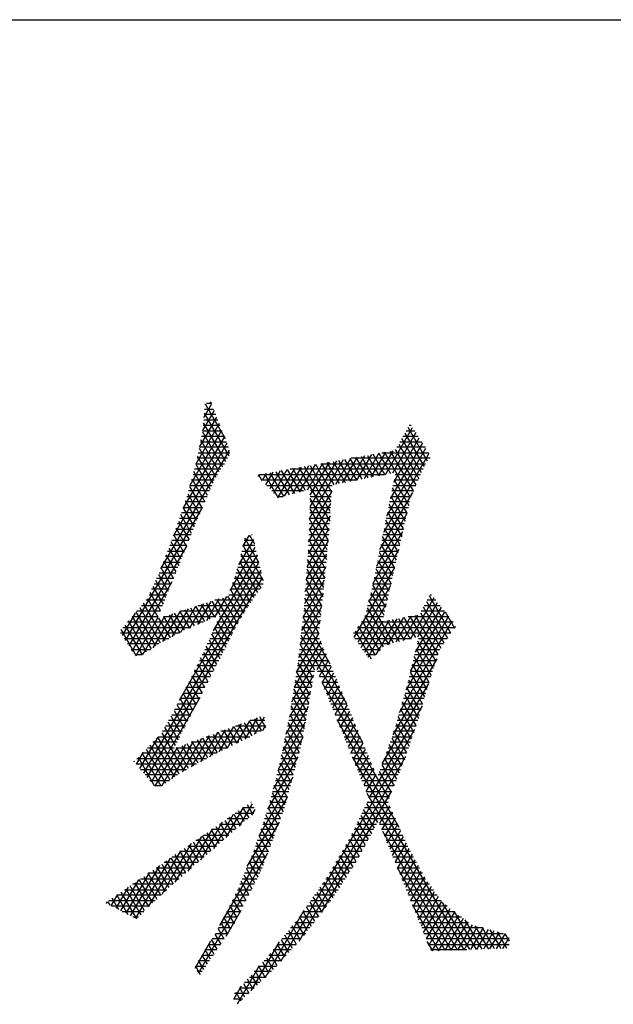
# Model space of a CAD drawing. Header units: millimetres. Extents: x 773 to 1664, y 340 to 970.
# Tile 55 of 60: x 1558.23 to 1566.51, y 956.59 to 970.33. Entities that reach past the tile are written whole.
import ezdxf

# ---------------------------------------------------------------- set-up
doc = ezdxf.new("R2010")
doc.units = ezdxf.units.MM
doc.header["$LTSCALE"] = 46.2
doc.layers.get('0').update_dxf_attribs({"linetype": 'CONTINUOUS'})
doc.layers.add('1', color=7, linetype='CONTINUOUS')

msp = doc.modelspace()

# ---------------------------------------------------------------- linework, layer by layer
at = {"linetype": 'Continuous'}
msp.add_line((772.801, 970.328), (1663.801, 970.328), dxfattribs=at)
at = {"layer": '1', "linetype": 'Continuous'}
for p, q in [((1560.797, 964.776), (1560.905, 964.963)), ((1560.817, 964.962), (1560.812, 964.955)), ((1561.099, 964.477), (1560.818, 964.963)), ((1560.902, 964.97), (1560.834, 964.97)), ((1560.887, 964.995), (1560.903, 964.969)), ((1560.941, 964.873), (1560.78, 964.594)), ((1560.963, 964.818), (1560.801, 964.818)), ((1560.803, 964.837), (1561.147, 964.24)), ((1560.807, 964.894), (1560.932, 964.894)), ((1561.013, 964.692), (1560.687, 964.127)), ((1560.735, 964.364), (1560.977, 964.782)), ((1561.023, 964.666), (1560.788, 964.666)), ((1561.103, 964.164), (1560.791, 964.704)), ((1560.795, 964.742), (1560.993, 964.742)), ((1563.691, 964.666), (1563.661, 964.666)), ((1560.605, 963.834), (1561.049, 964.602)), ((1560.777, 964.577), (1561.058, 964.09)), ((1560.779, 964.589), (1561.054, 964.589)), ((1563.331, 963.982), (1563.709, 964.637)), ((1563.756, 964.566), (1563.43, 964.002)), ((1563.602, 964.56), (1563.872, 964.093)), ((1563.619, 964.589), (1563.741, 964.589)), ((1563.916, 964.169), (1563.646, 964.638)), ((1560.373, 963.127), (1561.121, 964.422)), ((1561.085, 964.512), (1560.506, 963.509)), ((1560.75, 964.437), (1561.114, 964.437)), ((1561.012, 964.017), (1560.755, 964.463)), ((1561.084, 964.513), (1560.765, 964.513)), ((1563.849, 964.422), (1563.398, 963.641)), ((1563.446, 963.876), (1563.803, 964.494)), ((1563.516, 964.406), (1563.796, 963.92)), ((1563.533, 964.437), (1563.84, 964.437)), ((1563.834, 964.006), (1563.559, 964.483)), ((1563.79, 964.513), (1563.576, 964.513)), ((1561.151, 964.322), (1560.193, 962.663)), ((1560.72, 964.284), (1561.161, 964.284)), ((1560.732, 964.349), (1560.966, 963.944)), ((1561.141, 964.361), (1560.735, 964.361)), ((1562.933, 963.902), (1563.139, 964.259)), ((1563.237, 964.277), (1563.032, 963.922)), ((1563.079, 964.248), (1563.242, 963.964)), ((1563.132, 963.942), (1563.335, 964.294)), ((1563.321, 963.98), (1563.158, 964.263)), ((1563.433, 964.312), (1563.231, 963.962)), ((1563.238, 964.277), (1563.4, 963.996)), ((1563.281, 964.284), (1563.935, 964.284)), ((1563.939, 964.274), (1563.303, 963.171)), ((1563.683, 963.659), (1563.318, 964.291)), ((1563.35, 963.406), (1563.896, 964.351)), ((1563.398, 964.305), (1563.721, 963.746)), ((1563.758, 963.833), (1563.472, 964.328)), ((1563.889, 964.361), (1563.491, 964.361)), ((1560.686, 964.125), (1560.887, 963.776)), ((1560.688, 964.132), (1561.084, 964.132)), ((1561.129, 964.208), (1560.705, 964.208)), ((1560.925, 963.862), (1560.71, 964.235)), ((1562.133, 963.736), (1562.354, 964.119)), ((1562.452, 964.136), (1562.237, 963.764)), ((1562.271, 963.366), (1562.746, 964.189)), ((1562.648, 964.171), (1562.277, 963.529)), ((1562.283, 963.692), (1562.55, 964.154)), ((1562.58, 963.74), (1562.36, 964.12)), ((1562.428, 964.132), (1563.889, 964.132)), ((1562.44, 964.134), (1562.611, 963.838)), ((1562.69, 963.854), (1562.52, 964.149)), ((1562.6, 964.163), (1562.769, 963.87)), ((1562.844, 964.206), (1562.634, 963.843)), ((1562.848, 963.886), (1562.68, 964.177)), ((1562.734, 963.863), (1562.943, 964.224)), ((1562.759, 964.191), (1562.927, 963.901)), ((1563.041, 964.242), (1562.833, 963.883)), ((1563.006, 963.917), (1562.839, 964.206)), ((1563.955, 964.208), (1562.854, 964.208)), ((1562.919, 964.22), (1563.085, 963.933)), ((1563.164, 963.948), (1562.999, 964.234)), ((1560.646, 963.98), (1560.989, 963.98)), ((1560.85, 963.689), (1560.657, 964.022)), ((1561.036, 964.056), (1560.667, 964.056)), ((1561.555, 963.954), (1561.569, 963.979)), ((1561.611, 963.895), (1561.563, 963.978)), ((1561.574, 963.98), (1563.32, 963.98)), ((1561.667, 963.996), (1561.609, 963.896)), ((1561.643, 963.992), (1561.836, 963.657)), ((1561.664, 963.838), (1561.765, 964.014)), ((1561.863, 964.031), (1561.719, 963.781)), ((1561.912, 963.677), (1561.722, 964.006)), ((1561.773, 963.723), (1561.961, 964.049)), ((1561.802, 964.02), (1561.989, 963.697)), ((1562.06, 964.066), (1561.828, 963.665)), ((1562.065, 963.718), (1561.882, 964.035)), ((1561.924, 963.68), (1562.158, 964.084)), ((1561.962, 964.049), (1562.141, 963.738)), ((1563.856, 964.056), (1562.001, 964.056)), ((1562.256, 964.101), (1562.029, 963.708)), ((1562.217, 963.759), (1562.041, 964.063)), ((1562.121, 964.077), (1562.553, 963.329)), ((1562.562, 963.466), (1562.201, 964.092)), ((1562.281, 964.106), (1562.571, 963.603)), ((1563.467, 963.98), (1563.822, 963.98)), ((1560.943, 963.903), (1560.625, 963.903)), ((1560.629, 963.919), (1560.812, 963.602)), ((1562.938, 963.903), (1561.602, 963.903)), ((1563.789, 963.903), (1563.451, 963.903)), ((1563.452, 963.906), (1563.657, 963.55)), ((1560.572, 963.713), (1560.736, 963.428)), ((1560.877, 963.751), (1560.582, 963.751)), ((1560.774, 963.515), (1560.6, 963.816)), ((1560.603, 963.827), (1560.91, 963.827)), ((1561.675, 963.827), (1562.586, 963.827)), ((1562.188, 963.751), (1561.747, 963.751)), ((1562.581, 963.75), (1562.265, 963.203)), ((1562.581, 963.751), (1562.285, 963.751)), ((1563.255, 962.936), (1563.715, 963.732)), ((1563.723, 963.751), (1563.42, 963.751)), ((1563.633, 963.441), (1563.429, 963.794)), ((1563.436, 963.827), (1563.756, 963.827)), ((1560.81, 963.599), (1560.537, 963.599)), ((1560.699, 963.34), (1560.542, 963.612)), ((1560.561, 963.675), (1560.843, 963.675)), ((1561.819, 963.675), (1561.905, 963.675)), ((1562.259, 963.04), (1562.569, 963.578)), ((1562.571, 963.599), (1562.28, 963.599)), ((1562.282, 963.675), (1562.576, 963.675)), ((1562.544, 963.193), (1562.282, 963.647)), ((1563.583, 963.222), (1563.383, 963.568)), ((1563.668, 963.599), (1563.389, 963.599)), ((1563.405, 963.675), (1563.69, 963.675)), ((1563.406, 963.681), (1563.608, 963.331)), ((1559.704, 961.663), (1560.776, 963.519)), ((1560.627, 963.16), (1560.476, 963.422)), ((1560.744, 963.446), (1560.484, 963.446)), ((1560.509, 963.517), (1560.663, 963.25)), ((1560.51, 963.522), (1560.777, 963.522)), ((1562.561, 963.446), (1562.274, 963.446)), ((1562.276, 963.504), (1562.532, 963.061)), ((1562.277, 963.522), (1562.566, 963.522)), ((1563.631, 963.436), (1563.207, 962.701)), ((1563.634, 963.446), (1563.358, 963.446)), ((1563.36, 963.455), (1563.558, 963.113)), ((1563.374, 963.522), (1563.651, 963.522)), ((1560.681, 963.294), (1560.431, 963.294)), ((1560.443, 963.327), (1560.591, 963.07)), ((1560.458, 963.37), (1560.711, 963.37)), ((1562.558, 963.406), (1562.251, 962.873)), ((1562.551, 963.294), (1562.268, 963.294)), ((1562.271, 963.37), (1562.556, 963.37)), ((1562.52, 962.929), (1562.271, 963.361)), ((1563.599, 963.294), (1563.328, 963.294)), ((1563.533, 963.003), (1563.337, 963.343)), ((1563.343, 963.37), (1563.617, 963.37)), ((1560.405, 963.217), (1560.65, 963.217)), ((1560.554, 962.98), (1560.409, 963.231)), ((1562.238, 962.699), (1562.547, 963.234)), ((1562.265, 963.217), (1562.546, 963.217)), ((1562.266, 963.218), (1562.508, 962.797)), ((1563.16, 962.466), (1563.575, 963.185)), ((1563.312, 963.217), (1563.582, 963.217)), ((1563.315, 963.23), (1563.508, 962.894)), ((1560.482, 962.801), (1560.342, 963.043)), ((1560.351, 963.065), (1560.589, 963.065)), ((1560.376, 963.136), (1560.518, 962.891)), ((1560.619, 963.141), (1560.378, 963.141)), ((1561.488, 963.076), (1561.282, 962.719)), ((1561.343, 962.977), (1561.433, 963.133)), ((1561.362, 963.065), (1561.49, 963.065)), ((1561.565, 962.754), (1561.369, 963.094)), ((1561.434, 963.133), (1561.502, 963.015)), ((1561.472, 963.141), (1561.462, 963.141)), ((1562.531, 963.055), (1562.225, 962.525)), ((1562.496, 962.665), (1562.26, 963.074)), ((1562.26, 963.065), (1562.532, 963.065)), ((1562.539, 963.141), (1562.263, 963.141)), ((1563.281, 963.065), (1563.547, 963.065)), ((1563.484, 962.784), (1563.292, 963.117)), ((1563.565, 963.141), (1563.297, 963.141)), ((1560.559, 962.992), (1559.75, 961.59)), ((1560.291, 962.913), (1560.527, 962.913)), ((1560.307, 962.952), (1560.446, 962.711)), ((1560.558, 962.989), (1560.321, 962.989)), ((1561.164, 962.362), (1561.514, 962.968)), ((1561.595, 962.397), (1561.32, 962.874)), ((1561.328, 962.913), (1561.527, 962.913)), ((1561.344, 962.984), (1561.623, 962.502)), ((1561.509, 962.989), (1561.345, 962.989)), ((1562.213, 962.35), (1562.515, 962.874)), ((1562.253, 962.913), (1562.519, 962.913)), ((1562.255, 962.931), (1562.485, 962.533)), ((1562.525, 962.989), (1562.257, 962.989)), ((1563.518, 962.933), (1563.094, 962.2)), ((1563.434, 962.566), (1563.246, 962.891)), ((1563.25, 962.913), (1563.513, 962.913)), ((1563.53, 962.989), (1563.266, 962.989)), ((1563.269, 963.004), (1563.459, 962.675)), ((1560.231, 962.76), (1560.466, 962.76)), ((1560.236, 962.771), (1560.374, 962.531)), ((1560.497, 962.836), (1560.261, 962.836)), ((1560.41, 962.621), (1560.271, 962.861)), ((1560.457, 960.834), (1561.565, 962.753)), ((1561.54, 962.861), (1560.927, 961.799)), ((1561.294, 962.76), (1561.564, 962.76)), ((1561.295, 962.764), (1561.544, 962.334)), ((1561.545, 962.836), (1561.311, 962.836)), ((1562.242, 962.76), (1562.505, 962.76)), ((1562.471, 962.404), (1562.245, 962.796)), ((1562.512, 962.836), (1562.248, 962.836)), ((1563.219, 962.76), (1563.478, 962.76)), ((1563.223, 962.779), (1563.409, 962.456)), ((1563.495, 962.836), (1563.235, 962.836)), ((1561.591, 962.646), (1559.956, 959.814)), ((1560.172, 962.608), (1560.404, 962.608)), ((1560.338, 962.442), (1560.2, 962.68)), ((1560.435, 962.684), (1560.201, 962.684)), ((1561.245, 962.608), (1561.6, 962.608)), ((1561.497, 962.263), (1561.264, 962.666)), ((1561.582, 962.684), (1561.27, 962.684)), ((1562.499, 962.693), (1562.2, 962.176)), ((1562.231, 962.608), (1562.491, 962.608)), ((1562.235, 962.66), (1562.457, 962.276)), ((1562.498, 962.684), (1562.237, 962.684)), ((1562.896, 961.705), (1563.46, 962.682)), ((1563.188, 962.608), (1563.444, 962.608)), ((1563.384, 962.347), (1563.2, 962.666)), ((1563.461, 962.684), (1563.204, 962.684)), ((1559.796, 961.518), (1560.356, 962.488)), ((1560.008, 959.751), (1561.617, 962.538)), ((1560.265, 962.262), (1560.126, 962.504)), ((1560.374, 962.532), (1560.138, 962.532)), ((1560.164, 962.589), (1560.301, 962.352)), ((1561.404, 962.119), (1561.2, 962.472)), ((1561.619, 962.532), (1561.22, 962.532)), ((1561.232, 962.569), (1561.45, 962.191)), ((1562.182, 961.992), (1562.483, 962.513)), ((1562.484, 962.532), (1562.226, 962.532)), ((1562.443, 962.148), (1562.226, 962.525)), ((1563.426, 962.532), (1563.173, 962.532)), ((1563.177, 962.553), (1563.359, 962.237)), ((1560.193, 962.082), (1560.048, 962.334)), ((1560.312, 962.379), (1560.068, 962.379)), ((1560.087, 962.419), (1560.229, 962.172)), ((1560.103, 962.455), (1560.343, 962.455)), ((1561.168, 962.375), (1561.357, 962.047)), ((1561.581, 962.379), (1561.169, 962.379)), ((1561.195, 962.455), (1561.626, 962.455)), ((1562.462, 962.325), (1562.161, 961.803)), ((1562.468, 962.379), (1562.215, 962.379)), ((1562.216, 962.389), (1562.429, 962.02)), ((1562.22, 962.455), (1562.477, 962.455)), ((1563.403, 962.431), (1562.944, 961.636)), ((1563.128, 962.334), (1563.31, 962.019)), ((1563.392, 962.379), (1563.139, 962.379)), ((1563.335, 962.128), (1563.154, 962.44)), ((1563.157, 962.455), (1563.409, 962.455)), ((1560.257, 961.667), (1559.957, 962.186)), ((1560.251, 962.227), (1559.993, 962.227)), ((1560.009, 962.249), (1560.157, 961.993)), ((1560.033, 962.303), (1560.282, 962.303)), ((1560.715, 961.889), (1560.9, 962.211)), ((1561.008, 962.245), (1560.832, 961.941)), ((1560.949, 961.992), (1560.835, 962.19)), ((1560.909, 962.214), (1561.019, 962.023)), ((1560.95, 961.992), (1561.116, 962.28)), ((1561.474, 962.227), (1560.95, 962.227)), ((1561.226, 961.817), (1560.983, 962.237)), ((1561.058, 962.261), (1561.268, 961.898)), ((1561.311, 961.975), (1561.132, 962.285)), ((1561.144, 962.303), (1561.523, 962.303)), ((1562.452, 962.227), (1562.204, 962.227)), ((1562.415, 961.892), (1562.206, 962.254)), ((1562.209, 962.303), (1562.46, 962.303)), ((1563.444, 961.633), (1563.101, 962.228)), ((1563.357, 962.227), (1563.101, 962.227)), ((1563.12, 962.303), (1563.374, 962.303)), ((1564.008, 962.258), (1563.68, 961.69)), ((1563.782, 961.715), (1564.059, 962.194)), ((1563.904, 962.208), (1564.198, 961.699)), ((1564.033, 962.227), (1563.914, 962.227)), ((1564.246, 961.769), (1563.947, 962.287)), ((1563.955, 962.303), (1563.972, 962.303)), ((1560.126, 961.589), (1559.852, 962.063)), ((1560.19, 962.074), (1559.861, 962.074)), ((1559.905, 962.124), (1560.189, 961.632)), ((1559.927, 962.151), (1560.22, 962.151)), ((1560.225, 961.651), (1560.469, 962.073)), ((1560.577, 962.107), (1560.35, 961.715)), ((1560.528, 961.807), (1560.389, 962.048)), ((1560.463, 962.071), (1560.598, 961.838)), ((1561.375, 962.074), (1560.473, 962.074)), ((1560.475, 961.779), (1560.684, 962.142)), ((1560.668, 961.869), (1560.538, 962.095)), ((1560.792, 962.176), (1560.597, 961.838)), ((1560.612, 962.119), (1560.738, 961.9)), ((1560.809, 961.93), (1560.686, 962.142)), ((1560.711, 962.151), (1561.424, 962.151)), ((1560.76, 962.166), (1560.879, 961.961)), ((1562.14, 961.614), (1562.442, 962.137)), ((1562.435, 962.074), (1562.191, 962.074)), ((1562.196, 962.119), (1562.401, 961.763)), ((1562.198, 962.151), (1562.443, 962.151)), ((1562.993, 961.567), (1563.346, 962.18)), ((1563.322, 962.074), (1563.062, 962.074)), ((1563.074, 962.122), (1563.372, 961.607)), ((1563.081, 962.151), (1563.34, 962.151)), ((1563.683, 961.239), (1564.161, 962.067)), ((1564.11, 962.13), (1563.746, 961.5)), ((1563.819, 962.051), (1564.103, 961.559)), ((1564.155, 962.074), (1563.831, 962.074)), ((1564.151, 961.629), (1563.862, 962.13)), ((1563.873, 962.151), (1564.094, 962.151)), ((1564.164, 962.063), (1564.294, 961.839)), ((1559.837, 962.046), (1559.657, 961.735)), ((1560.789, 961.922), (1559.73, 961.922)), ((1559.999, 961.504), (1559.747, 961.941)), ((1559.796, 961.998), (1560.159, 961.998)), ((1559.799, 962.002), (1560.062, 961.547)), ((1560.154, 961.985), (1559.847, 961.453)), ((1559.944, 961.469), (1560.253, 962.004)), ((1560.361, 962.038), (1560.086, 961.563)), ((1560.166, 961.976), (1560.325, 961.702)), ((1560.234, 961.998), (1560.963, 961.998)), ((1560.392, 961.737), (1560.24, 962)), ((1560.315, 962.024), (1560.46, 961.772)), ((1561.28, 961.922), (1560.981, 961.922)), ((1561.144, 961.655), (1560.985, 961.93)), ((1561.015, 961.998), (1561.325, 961.998)), ((1561.023, 962.016), (1561.185, 961.736)), ((1562.421, 961.949), (1562.119, 961.425)), ((1562.418, 961.922), (1562.174, 961.922)), ((1562.182, 961.998), (1562.427, 961.998)), ((1562.562, 961.333), (1562.182, 961.991)), ((1564.274, 961.922), (1562.999, 961.922)), ((1563.007, 961.933), (1563.246, 961.52)), ((1563.292, 961.934), (1563.041, 961.498)), ((1563.043, 961.998), (1563.305, 961.998)), ((1563.302, 961.575), (1563.047, 962.016)), ((1563.091, 961.432), (1563.39, 961.951)), ((1563.489, 961.969), (1563.199, 961.468)), ((1563.353, 961.944), (1563.522, 961.652)), ((1563.366, 961.604), (1563.587, 961.987)), ((1563.599, 961.671), (1563.432, 961.959)), ((1563.685, 962.005), (1563.475, 961.641)), ((1563.512, 961.973), (1563.676, 961.689)), ((1563.526, 960.661), (1564.263, 961.939)), ((1563.577, 961.665), (1563.783, 962.022)), ((1563.753, 961.708), (1563.592, 961.988)), ((1564.212, 962.003), (1563.618, 960.973)), ((1563.649, 961.998), (1564.216, 961.998)), ((1563.671, 962.002), (1564.034, 961.373)), ((1564.066, 961.471), (1563.751, 962.016)), ((1559.858, 961.444), (1559.641, 961.818)), ((1559.665, 961.846), (1560.614, 961.846)), ((1559.694, 961.88), (1559.934, 961.463)), ((1560.947, 961.846), (1561.241, 961.846)), ((1560.947, 961.844), (1561.102, 961.574)), ((1562.165, 961.846), (1562.41, 961.846)), ((1562.167, 961.863), (1562.789, 960.787)), ((1562.907, 961.801), (1563.134, 961.408)), ((1562.941, 961.846), (1564.298, 961.846)), ((1563.192, 961.461), (1562.957, 961.867)), ((1564.306, 961.861), (1564.294, 961.839)), ((1560.456, 961.769), (1559.635, 961.769)), ((1559.684, 961.693), (1560.308, 961.693)), ((1560.87, 961.672), (1561.02, 961.413)), ((1560.879, 961.693), (1561.163, 961.693)), ((1561.061, 961.493), (1560.908, 961.758)), ((1561.202, 961.769), (1560.913, 961.769)), ((1562.428, 961.655), (1562.058, 961.015)), ((1562.09, 961.223), (1562.401, 961.761)), ((1562.148, 961.693), (1562.412, 961.693)), ((1563.016, 960.242), (1562.153, 961.736)), ((1562.402, 961.769), (1562.157, 961.769)), ((1564.246, 961.769), (1562.884, 961.769)), ((1562.904, 961.693), (1563.693, 961.693)), ((1564.003, 961.275), (1563.784, 961.655)), ((1563.793, 961.693), (1564.194, 961.693)), ((1560.167, 961.617), (1559.733, 961.617)), ((1559.781, 961.541), (1560.054, 961.541)), ((1560.791, 961.503), (1560.937, 961.251)), ((1560.809, 961.541), (1561.085, 961.541)), ((1560.978, 961.332), (1560.831, 961.586)), ((1561.124, 961.617), (1560.845, 961.617)), ((1562.026, 960.807), (1562.464, 961.567)), ((1562.131, 961.541), (1562.475, 961.541)), ((1562.139, 961.608), (1562.342, 961.256)), ((1562.443, 961.617), (1562.14, 961.617)), ((1563.395, 961.617), (1562.957, 961.617)), ((1563.011, 961.541), (1563.264, 961.541)), ((1563.756, 961.541), (1564.091, 961.541)), ((1563.758, 961.548), (1563.971, 961.178)), ((1564.143, 961.617), (1563.774, 961.617)), ((1559.937, 961.465), (1559.832, 961.465)), ((1560.735, 961.388), (1561.007, 961.388)), ((1560.896, 961.17), (1560.751, 961.421)), ((1561.046, 961.465), (1560.772, 961.465)), ((1562.114, 961.388), (1562.539, 961.388)), ((1562.507, 961.465), (1562.123, 961.465)), ((1562.322, 961.138), (1562.125, 961.48)), ((1562.501, 961.478), (1562.373, 961.256)), ((1562.41, 961.167), (1562.538, 961.39)), ((1563.196, 961.465), (1563.064, 961.465)), ((1564.047, 961.411), (1563.433, 960.349)), ((1563.719, 961.388), (1564.039, 961.388)), ((1563.94, 961.08), (1563.732, 961.44)), ((1564.064, 961.465), (1563.738, 961.465)), ((1560.662, 961.236), (1560.929, 961.236)), ((1560.813, 961.008), (1560.671, 961.255)), ((1560.968, 961.312), (1560.698, 961.312)), ((1560.711, 961.338), (1560.854, 961.089)), ((1562.282, 960.904), (1562.091, 961.233)), ((1562.092, 961.236), (1562.339, 961.236)), ((1562.57, 961.312), (1562.104, 961.312)), ((1562.11, 961.353), (1562.302, 961.021)), ((1562.381, 961.236), (1562.602, 961.236)), ((1562.575, 961.301), (1562.446, 961.077)), ((1563.88, 960.879), (1563.68, 961.225)), ((1563.682, 961.236), (1563.99, 961.236)), ((1564.015, 961.312), (1563.701, 961.312)), ((1563.706, 961.333), (1563.91, 960.979)), ((1560.73, 960.847), (1560.59, 961.09)), ((1560.89, 961.16), (1560.625, 961.16)), ((1560.63, 961.172), (1560.772, 960.928)), ((1562.329, 961.18), (1561.99, 960.592)), ((1562.073, 961.113), (1562.261, 960.786)), ((1562.326, 961.16), (1562.08, 961.16)), ((1562.634, 961.16), (1562.412, 961.16)), ((1562.482, 960.988), (1562.612, 961.212)), ((1562.649, 961.124), (1562.519, 960.898)), ((1563.654, 961.118), (1563.85, 960.778)), ((1563.966, 961.16), (1563.664, 961.16)), ((1560.812, 961.007), (1560.547, 961.007)), ((1560.548, 961.009), (1560.689, 960.766)), ((1560.587, 961.084), (1560.851, 961.084)), ((1561.942, 960.357), (1562.292, 960.963)), ((1562.241, 960.669), (1562.054, 960.992)), ((1562.299, 961.007), (1562.057, 961.007)), ((1562.068, 961.084), (1562.312, 961.084)), ((1562.443, 961.084), (1562.665, 961.084)), ((1562.447, 961.074), (1563.379, 959.46)), ((1562.697, 961.007), (1562.474, 961.007)), ((1562.555, 960.809), (1562.686, 961.035)), ((1563.287, 959.944), (1563.936, 961.067)), ((1563.918, 961.007), (1563.627, 961.007)), ((1563.82, 960.677), (1563.628, 961.01)), ((1563.645, 961.084), (1563.941, 961.084)), ((1560.742, 960.87), (1560.06, 959.688)), ((1560.465, 960.849), (1560.606, 960.604)), ((1560.734, 960.855), (1560.468, 960.855)), ((1560.648, 960.685), (1560.507, 960.929)), ((1560.508, 960.931), (1560.773, 960.931)), ((1562.273, 960.855), (1562.033, 960.855)), ((1562.036, 960.872), (1562.221, 960.552)), ((1562.045, 960.931), (1562.286, 960.931)), ((1562.505, 960.931), (1562.729, 960.931)), ((1562.76, 960.855), (1562.536, 960.855)), ((1562.722, 960.947), (1562.591, 960.72)), ((1562.628, 960.63), (1562.759, 960.858)), ((1563.873, 960.855), (1563.583, 960.855)), ((1563.599, 960.909), (1563.791, 960.576)), ((1563.605, 960.931), (1563.896, 960.931)), ((1560.382, 960.688), (1560.524, 960.443)), ((1560.656, 960.702), (1560.389, 960.702)), ((1560.565, 960.523), (1560.423, 960.769)), ((1560.429, 960.779), (1560.695, 960.779)), ((1562.254, 960.745), (1561.894, 960.121)), ((1562.247, 960.702), (1562.009, 960.702)), ((1562.2, 960.434), (1562.017, 960.752)), ((1562.021, 960.779), (1562.26, 960.779)), ((1562.567, 960.779), (1562.792, 960.779)), ((1562.824, 960.702), (1562.598, 960.702)), ((1562.796, 960.769), (1562.664, 960.541)), ((1562.7, 960.451), (1562.833, 960.681)), ((1563.843, 960.754), (1563.1, 959.467)), ((1563.828, 960.702), (1563.538, 960.702)), ((1563.539, 960.707), (1563.727, 960.382)), ((1563.56, 960.779), (1563.85, 960.779)), ((1563.76, 960.477), (1563.569, 960.808)), ((1560.578, 960.55), (1560.306, 960.55)), ((1560.482, 960.362), (1560.339, 960.61)), ((1560.348, 960.626), (1560.617, 960.626)), ((1561.435, 960.546), (1561.252, 960.23)), ((1561.375, 960.29), (1561.547, 960.588)), ((1561.534, 960.368), (1561.432, 960.545)), ((1561.647, 960.55), (1561.445, 960.55)), ((1561.639, 960.594), (1561.498, 960.351)), ((1561.505, 960.572), (1561.603, 960.402)), ((1561.664, 960.448), (1561.577, 960.599)), ((1562.22, 960.55), (1561.981, 960.55)), ((1561.997, 960.626), (1562.233, 960.626)), ((1561.998, 960.633), (1562.18, 960.317)), ((1562.629, 960.626), (1562.856, 960.626)), ((1563.525, 959.054), (1562.657, 960.558)), ((1562.887, 960.55), (1562.66, 960.55)), ((1562.87, 960.592), (1562.737, 960.362)), ((1563.783, 960.55), (1563.493, 960.55)), ((1563.694, 960.286), (1563.509, 960.606)), ((1563.515, 960.626), (1563.805, 960.626)), ((1560.4, 960.2), (1560.253, 960.454)), ((1560.264, 960.474), (1560.54, 960.474)), ((1560.296, 960.532), (1560.441, 960.281)), ((1560.88, 960.042), (1561.099, 960.422)), ((1561.211, 960.463), (1561.007, 960.109)), ((1561.07, 960.411), (1561.192, 960.2)), ((1561.129, 960.169), (1561.323, 960.505)), ((1561.26, 960.234), (1561.142, 960.438)), ((1561.215, 960.465), (1561.329, 960.267)), ((1561.24, 960.474), (1561.66, 960.474)), ((1561.397, 960.301), (1561.287, 960.492)), ((1561.36, 960.518), (1561.466, 960.335)), ((1561.621, 960.411), (1561.659, 960.477)), ((1561.837, 959.871), (1562.217, 960.528)), ((1561.876, 957.193), (1563.743, 960.428)), ((1561.952, 960.407), (1562.128, 960.103)), ((1561.966, 960.474), (1562.207, 960.474)), ((1562.155, 960.208), (1561.975, 960.52)), ((1562.691, 960.474), (1562.919, 960.474)), ((1562.773, 960.272), (1562.907, 960.504)), ((1562.944, 960.415), (1562.809, 960.183)), ((1563.628, 960.096), (1563.45, 960.404)), ((1563.47, 960.474), (1563.759, 960.474)), ((1563.48, 960.505), (1563.661, 960.191)), ((1559.905, 959.877), (1560.16, 960.318)), ((1560.452, 959.804), (1560.157, 960.316)), ((1560.163, 960.321), (1560.462, 960.321)), ((1560.21, 960.377), (1560.517, 959.844)), ((1560.501, 960.398), (1560.221, 960.398)), ((1560.764, 960.298), (1560.494, 959.831)), ((1560.623, 959.901), (1560.876, 960.339)), ((1560.852, 960.027), (1560.707, 960.277)), ((1560.988, 960.381), (1560.752, 959.972)), ((1560.78, 960.304), (1560.919, 960.063)), ((1560.828, 960.321), (1561.439, 960.321)), ((1560.986, 960.099), (1560.852, 960.33)), ((1560.925, 960.357), (1561.055, 960.132)), ((1561.123, 960.166), (1560.997, 960.384)), ((1561.594, 960.398), (1561.034, 960.398)), ((1562.179, 960.31), (1561.765, 959.592)), ((1562.1, 959.998), (1561.929, 960.295)), ((1561.935, 960.321), (1562.181, 960.321)), ((1562.194, 960.398), (1561.95, 960.398)), ((1562.951, 960.398), (1562.722, 960.398)), ((1562.753, 960.321), (1562.982, 960.321)), ((1562.846, 960.093), (1562.98, 960.327)), ((1563.419, 960.306), (1563.595, 960.001)), ((1563.424, 960.321), (1563.706, 960.321)), ((1563.732, 960.398), (1563.448, 960.398)), ((1559.99, 960.147), (1560.264, 959.673)), ((1560.012, 960.169), (1560.384, 960.169)), ((1560.327, 959.717), (1560.046, 960.203)), ((1560.423, 960.245), (1560.087, 960.245)), ((1560.101, 960.259), (1560.389, 959.761)), ((1560.117, 959.634), (1560.428, 960.173)), ((1560.54, 960.215), (1560.204, 959.633)), ((1560.35, 959.733), (1560.652, 960.256)), ((1560.416, 960.169), (1561.129, 960.169)), ((1560.584, 959.88), (1560.417, 960.17)), ((1560.49, 960.196), (1560.651, 959.917)), ((1560.718, 959.953), (1560.562, 960.223)), ((1561.284, 960.245), (1560.622, 960.245)), ((1560.635, 960.25), (1560.785, 959.99)), ((1561.904, 960.169), (1562.145, 960.169)), ((1561.906, 960.182), (1562.072, 959.894)), ((1562.165, 960.245), (1561.919, 960.245)), ((1563.014, 960.245), (1562.784, 960.245)), ((1562.815, 960.169), (1563.046, 960.169)), ((1563.017, 960.238), (1562.882, 960.004)), ((1562.919, 959.915), (1563.054, 960.149)), ((1563.369, 960.169), (1563.653, 960.169)), ((1563.56, 959.909), (1563.385, 960.212)), ((1563.679, 960.245), (1563.396, 960.245)), ((1559.949, 960.105), (1559.853, 959.94)), ((1559.861, 960.017), (1560.834, 960.017)), ((1559.879, 960.035), (1560.105, 959.643)), ((1560.2, 959.631), (1559.935, 960.091)), ((1560.974, 960.093), (1559.936, 960.093)), ((1561.689, 959.31), (1562.111, 960.04)), ((1561.872, 960.017), (1562.105, 960.017)), ((1562.045, 959.789), (1561.883, 960.069)), ((1562.125, 960.093), (1561.888, 960.093)), ((1563.61, 960.045), (1562.121, 957.466)), ((1563.078, 960.093), (1562.846, 960.093)), ((1562.866, 960.043), (1564.423, 957.348)), ((1562.877, 960.017), (1563.109, 960.017)), ((1563.091, 960.061), (1562.955, 959.825)), ((1563.314, 960.017), (1563.6, 960.017)), ((1563.488, 959.729), (1563.317, 960.025)), ((1563.626, 960.093), (1563.341, 960.093)), ((1563.351, 960.119), (1563.524, 959.819)), ((1559.83, 959.968), (1559.823, 959.979)), ((1560.694, 959.94), (1559.852, 959.94)), ((1559.915, 959.864), (1560.555, 959.864)), ((1561.99, 959.58), (1561.832, 959.852)), ((1561.835, 959.864), (1562.065, 959.864)), ((1562.085, 959.94), (1561.855, 959.94)), ((1561.86, 959.957), (1562.017, 959.685)), ((1563.141, 959.94), (1562.908, 959.94)), ((1562.939, 959.864), (1563.173, 959.864)), ((1562.991, 959.736), (1563.128, 959.972)), ((1563.165, 959.884), (1563.028, 959.646)), ((1563.259, 959.864), (1563.542, 959.864)), ((1563.283, 959.931), (1563.451, 959.639)), ((1563.573, 959.94), (1563.286, 959.94)), ((1560.429, 959.788), (1559.978, 959.788)), ((1560.041, 959.712), (1560.319, 959.712)), ((1562.037, 959.76), (1561.567, 958.946)), ((1561.796, 959.712), (1562.024, 959.712)), ((1561.805, 959.747), (1561.962, 959.475)), ((1562.045, 959.788), (1561.816, 959.788)), ((1563.204, 959.788), (1562.97, 959.788)), ((1563.001, 959.712), (1563.481, 959.712)), ((1563.064, 959.557), (1563.201, 959.795)), ((1563.511, 959.788), (1563.231, 959.788)), ((1563.415, 959.55), (1563.249, 959.838)), ((1560.208, 959.636), (1560.115, 959.636)), ((1562.004, 959.636), (1561.776, 959.636)), ((1561.934, 959.371), (1561.778, 959.642)), ((1563.45, 959.636), (1563.032, 959.636)), ((1561.403, 958.509), (1561.963, 959.479)), ((1561.964, 959.483), (1561.736, 959.483)), ((1561.75, 959.537), (1561.903, 959.273)), ((1561.756, 959.559), (1561.984, 959.559)), ((1562.441, 957.868), (1563.422, 959.568)), ((1563.063, 959.559), (1563.419, 959.559)), ((1564.336, 957.345), (1563.076, 959.528)), ((1563.388, 959.483), (1563.094, 959.483)), ((1561.11, 958.916), (1561.352, 959.336)), ((1561.47, 959.386), (1561.288, 959.073)), ((1561.342, 959.329), (1561.423, 959.19)), ((1561.498, 959.331), (1561.345, 959.331)), ((1561.481, 959.241), (1561.405, 959.373)), ((1561.455, 959.407), (1561.459, 959.407)), ((1561.467, 959.229), (1561.511, 959.305)), ((1561.695, 959.328), (1561.834, 959.088)), ((1561.924, 959.331), (1561.696, 959.331)), ((1561.716, 959.407), (1561.944, 959.407)), ((1561.869, 959.18), (1561.723, 959.433)), ((1563.177, 959.047), (1563.027, 959.307)), ((1563.401, 959.331), (1563.038, 959.331)), ((1563.067, 959.391), (1563.22, 959.126)), ((1563.074, 959.407), (1563.367, 959.407)), ((1563.389, 959.358), (1563.247, 959.111)), ((1561.206, 959.235), (1560.932, 958.76)), ((1561.409, 959.178), (1561.124, 959.178)), ((1561.247, 959.037), (1561.154, 959.199)), ((1561.217, 959.242), (1561.306, 959.088)), ((1561.235, 959.254), (1561.496, 959.254)), ((1561.364, 959.139), (1561.28, 959.286)), ((1561.868, 959.178), (1561.645, 959.178)), ((1561.799, 958.995), (1561.663, 959.231)), ((1561.671, 959.254), (1561.896, 959.254)), ((1563.47, 959.178), (1562.966, 959.178)), ((1562.988, 959.224), (1563.135, 958.968)), ((1563.002, 959.254), (1563.436, 959.254)), ((1563.283, 959.022), (1563.428, 959.272)), ((1563.466, 959.186), (1563.319, 958.932)), ((1560.913, 959.032), (1560.575, 958.448)), ((1560.754, 958.604), (1561.059, 959.133)), ((1561.014, 958.832), (1560.902, 959.025)), ((1561.235, 959.026), (1560.904, 959.026)), ((1560.965, 959.068), (1561.072, 958.883)), ((1561.014, 959.102), (1561.322, 959.102)), ((1561.85, 959.131), (1561.017, 957.688)), ((1561.131, 958.934), (1561.028, 959.112)), ((1561.091, 959.155), (1561.189, 958.985)), ((1561.811, 959.026), (1561.594, 959.026)), ((1561.73, 958.81), (1561.598, 959.038)), ((1561.62, 959.102), (1561.839, 959.102)), ((1561.631, 959.135), (1561.765, 958.902)), ((1563.166, 959.026), (1562.894, 959.026)), ((1562.908, 959.056), (1563.05, 958.81)), ((1562.93, 959.102), (1563.207, 959.102)), ((1563.093, 958.889), (1562.948, 959.14)), ((1563.25, 959.102), (1563.504, 959.102)), ((1563.538, 959.026), (1563.281, 959.026)), ((1563.356, 958.843), (1563.505, 959.1)), ((1560.397, 958.291), (1560.767, 958.931)), ((1560.714, 958.894), (1560.838, 958.678)), ((1560.897, 958.729), (1560.776, 958.938)), ((1560.794, 958.95), (1561.148, 958.95)), ((1560.839, 958.981), (1560.955, 958.78)), ((1561.566, 958.942), (1561.696, 958.717)), ((1561.569, 958.95), (1561.782, 958.95)), ((1562.827, 958.892), (1562.966, 958.652)), ((1562.858, 958.95), (1563.125, 958.95)), ((1563.008, 958.731), (1562.869, 958.972)), ((1563.29, 959.004), (1564.25, 957.342)), ((1563.312, 958.95), (1563.572, 958.95)), ((1563.543, 959.015), (1563.392, 958.753)), ((1563.428, 958.664), (1563.582, 958.929)), ((1560.62, 958.83), (1560.212, 958.122)), ((1560.663, 958.524), (1560.525, 958.764)), ((1560.573, 958.797), (1560.974, 958.797)), ((1560.588, 958.807), (1560.722, 958.575)), ((1560.78, 958.627), (1560.651, 958.851)), ((1561.061, 958.873), (1560.683, 958.873)), ((1561.501, 958.749), (1561.627, 958.532)), ((1561.517, 958.797), (1561.726, 958.797)), ((1561.661, 958.625), (1561.534, 958.846)), ((1561.754, 958.873), (1561.543, 958.873)), ((1562.772, 958.797), (1563.044, 958.797)), ((1562.922, 958.575), (1562.783, 958.816)), ((1563.084, 958.873), (1562.816, 958.873)), ((1563.606, 958.873), (1563.343, 958.873)), ((1563.374, 958.797), (1563.642, 958.797)), ((1563.62, 958.843), (1563.465, 958.574)), ((1563.501, 958.485), (1563.661, 958.762)), ((1560.327, 958.627), (1559.843, 957.788)), ((1560.023, 957.948), (1560.474, 958.728)), ((1560.336, 958.633), (1560.488, 958.371)), ((1560.353, 958.645), (1560.8, 958.645)), ((1560.546, 958.422), (1560.399, 958.677)), ((1560.462, 958.72), (1560.605, 958.473)), ((1560.887, 958.721), (1560.463, 958.721)), ((1560.721, 957.023), (1561.689, 958.7)), ((1561.46, 958.645), (1561.669, 958.645)), ((1561.591, 958.442), (1561.466, 958.659)), ((1561.697, 958.721), (1561.492, 958.721)), ((1562.683, 958.645), (1562.962, 958.645)), ((1562.829, 958.431), (1562.694, 958.664)), ((1563.003, 958.721), (1562.727, 958.721)), ((1562.738, 958.74), (1562.876, 958.503)), ((1563.683, 958.721), (1563.405, 958.721)), ((1563.436, 958.645), (1563.725, 958.645)), ((1563.704, 958.683), (1563.537, 958.395)), ((1559.775, 957.823), (1560.181, 958.526)), ((1560.132, 958.492), (1560.627, 958.492)), ((1560.313, 958.216), (1560.147, 958.503)), ((1560.21, 958.546), (1560.371, 958.268)), ((1560.714, 958.569), (1560.243, 958.569)), ((1560.429, 958.319), (1560.273, 958.59)), ((1561.508, 958.28), (1561.392, 958.482)), ((1561.396, 958.492), (1561.612, 958.492)), ((1561.64, 958.569), (1561.428, 958.569)), ((1561.429, 958.57), (1561.549, 958.361)), ((1562.594, 958.492), (1562.869, 958.492)), ((1562.736, 958.287), (1562.606, 958.513)), ((1562.918, 958.569), (1562.638, 958.569)), ((1562.65, 958.589), (1562.783, 958.359)), ((1563.766, 958.569), (1563.467, 958.569)), ((1563.498, 958.492), (1563.807, 958.492)), ((1564.164, 957.339), (1563.498, 958.491)), ((1563.574, 958.306), (1563.746, 958.605)), ((1563.789, 958.526), (1563.61, 958.216)), ((1560.034, 958.425), (1559.707, 957.858)), ((1559.912, 958.34), (1560.453, 958.34)), ((1559.959, 958.372), (1560.141, 958.057)), ((1560.54, 958.416), (1560.022, 958.416)), ((1560.198, 958.11), (1560.022, 958.416)), ((1560.085, 958.459), (1560.256, 958.163)), ((1561.332, 958.34), (1561.539, 958.34)), ((1561.355, 958.393), (1561.467, 958.199)), ((1561.577, 958.416), (1561.364, 958.416)), ((1562.5, 958.34), (1562.77, 958.34)), ((1562.643, 958.143), (1562.516, 958.363)), ((1562.82, 958.416), (1562.549, 958.416)), ((1562.562, 958.437), (1562.69, 958.215)), ((1563.849, 958.416), (1563.529, 958.416)), ((1563.56, 958.34), (1563.891, 958.34)), ((1563.646, 958.126), (1563.832, 958.448)), ((1563.874, 958.369), (1563.683, 958.037)), ((1559.741, 958.222), (1559.571, 957.928)), ((1559.639, 957.893), (1559.888, 958.323)), ((1559.971, 957.894), (1559.77, 958.242)), ((1560.366, 958.264), (1559.802, 958.264)), ((1559.833, 958.285), (1560.026, 957.951)), ((1560.084, 958.004), (1559.896, 958.329)), ((1561.281, 958.217), (1561.385, 958.037)), ((1561.5, 958.264), (1561.3, 958.264)), ((1561.426, 958.118), (1561.318, 958.305)), ((1562.547, 958.006), (1562.42, 958.225)), ((1562.721, 958.264), (1562.447, 958.264)), ((1562.468, 958.294), (1562.596, 958.072)), ((1563.945, 958.264), (1563.59, 958.264)), ((1563.719, 957.947), (1563.921, 958.298)), ((1563.97, 958.23), (1563.755, 957.858)), ((1559.503, 957.962), (1559.595, 958.121)), ((1559.611, 957.907), (1559.518, 958.068)), ((1560.2, 958.111), (1559.581, 958.111)), ((1559.581, 958.111), (1559.736, 957.843)), ((1559.861, 957.779), (1559.644, 958.155)), ((1559.691, 958.187), (1560.282, 958.187)), ((1559.707, 958.198), (1559.916, 957.837)), ((1561.423, 958.111), (1561.233, 958.111)), ((1561.343, 957.955), (1561.243, 958.13)), ((1561.269, 958.187), (1561.461, 958.187)), ((1562.446, 957.875), (1562.324, 958.086)), ((1562.622, 958.111), (1562.342, 958.111)), ((1562.372, 958.155), (1562.496, 957.94)), ((1562.395, 958.187), (1562.671, 958.187)), ((1563.621, 958.187), (1564, 958.187)), ((1564.054, 958.111), (1563.652, 958.111)), ((1563.792, 957.768), (1564.018, 958.161)), ((1564.067, 958.093), (1563.828, 957.679)), ((1559.448, 958.019), (1559.435, 957.997)), ((1559.456, 958.024), (1559.487, 957.971)), ((1559.471, 958.035), (1560.117, 958.035)), ((1560.035, 957.959), (1559.51, 957.959)), ((1561.345, 957.959), (1561.155, 957.959)), ((1561.261, 957.793), (1561.16, 957.968)), ((1561.194, 958.035), (1561.384, 958.035)), ((1561.202, 958.049), (1561.302, 957.874)), ((1562.346, 957.744), (1562.229, 957.947)), ((1562.511, 957.959), (1562.237, 957.959)), ((1562.276, 958.016), (1562.396, 957.809)), ((1562.289, 958.035), (1562.569, 958.035)), ((1563.683, 958.035), (1564.108, 958.035)), ((1563.706, 957.979), (1564.077, 957.336)), ((1564.194, 957.959), (1563.714, 957.959)), ((1563.864, 957.589), (1564.116, 958.025)), ((1564.174, 957.974), (1563.9, 957.5)), ((1563.937, 957.41), (1564.235, 957.927)), ((1564.509, 957.351), (1564.129, 958.009)), ((1559.659, 957.883), (1559.96, 957.883)), ((1559.887, 957.806), (1559.808, 957.806)), ((1561.268, 957.806), (1561.077, 957.806)), ((1561.175, 957.638), (1561.078, 957.806)), ((1561.315, 957.899), (1561.104, 957.534)), ((1561.116, 957.883), (1561.307, 957.883)), ((1561.119, 957.887), (1561.22, 957.712)), ((1562.192, 957.895), (1561.654, 956.963)), ((1562.394, 957.806), (1562.129, 957.806)), ((1562.245, 957.613), (1562.131, 957.81)), ((1562.181, 957.877), (1562.295, 957.679)), ((1562.184, 957.883), (1562.452, 957.883)), ((1563.745, 957.883), (1564.293, 957.883)), ((1564.392, 957.806), (1563.776, 957.806)), ((1564.296, 957.88), (1563.98, 957.333)), ((1564.07, 957.336), (1564.357, 957.834)), ((1564.287, 957.888), (1564.595, 957.354)), ((1561.185, 957.654), (1561, 957.654)), ((1561.036, 957.726), (1561.127, 957.568)), ((1561.039, 957.73), (1561.229, 957.73)), ((1562.276, 957.654), (1562.007, 957.654)), ((1562.141, 957.489), (1562.03, 957.682)), ((1562.068, 957.73), (1562.335, 957.73)), ((1562.08, 957.746), (1562.195, 957.548)), ((1563.807, 957.73), (1564.492, 957.73)), ((1564.695, 957.654), (1563.838, 957.654)), ((1564.418, 957.787), (1564.159, 957.339)), ((1564.249, 957.342), (1564.479, 957.74)), ((1564.542, 957.696), (1564.339, 957.345)), ((1564.429, 957.348), (1564.618, 957.675)), ((1564.681, 957.357), (1564.445, 957.766)), ((1564.694, 957.654), (1564.519, 957.351)), ((1564.58, 957.685), (1564.768, 957.359)), ((1564.854, 957.362), (1564.684, 957.657)), ((1560.951, 957.568), (1561.032, 957.428)), ((1560.958, 957.578), (1561.134, 957.578)), ((1561.08, 957.498), (1560.995, 957.645)), ((1562.034, 957.369), (1561.928, 957.553)), ((1561.947, 957.578), (1562.218, 957.578)), ((1561.979, 957.618), (1562.087, 957.429)), ((1563.869, 957.578), (1564.976, 957.578)), ((1564.608, 957.354), (1564.77, 957.634)), ((1564.846, 957.613), (1564.698, 957.357)), ((1564.788, 957.629), (1564.94, 957.365)), ((1564.788, 957.36), (1564.922, 957.592)), ((1564.998, 957.572), (1564.878, 957.363)), ((1565.027, 957.368), (1564.893, 957.6)), ((1564.968, 957.366), (1565.057, 957.522)), ((1564.997, 957.572), (1565.057, 957.468)), ((1560.89, 957.469), (1560.671, 957.089)), ((1560.861, 957.42), (1560.937, 957.287)), ((1560.864, 957.425), (1561.031, 957.425)), ((1560.985, 957.357), (1560.906, 957.494)), ((1561.082, 957.502), (1560.911, 957.502)), ((1561.457, 956.774), (1561.854, 957.461)), ((1561.826, 957.425), (1562.084, 957.425)), ((1561.927, 957.25), (1561.826, 957.425)), ((1561.877, 957.489), (1561.98, 957.31)), ((1562.153, 957.502), (1561.886, 957.502)), ((1565.057, 957.502), (1563.9, 957.502)), ((1563.991, 957.333), (1563.914, 957.466)), ((1563.931, 957.425), (1565.057, 957.425)), ((1560.77, 957.273), (1560.928, 957.273)), ((1560.77, 957.273), (1560.842, 957.147)), ((1560.89, 957.217), (1560.815, 957.346)), ((1560.979, 957.349), (1560.817, 957.349)), ((1561.705, 957.273), (1561.947, 957.273)), ((1561.819, 957.131), (1561.724, 957.297)), ((1562.016, 957.349), (1561.765, 957.349)), ((1561.775, 957.361), (1561.873, 957.191)), ((1564.465, 957.349), (1563.962, 957.349)), ((1560.676, 957.12), (1560.825, 957.12)), ((1560.679, 957.125), (1560.748, 957.006)), ((1560.876, 957.197), (1560.723, 957.197)), ((1560.795, 957.076), (1560.724, 957.199)), ((1561.571, 957.124), (1561.262, 956.588)), ((1561.564, 957.116), (1561.653, 956.962)), ((1561.568, 957.12), (1561.81, 957.12)), ((1561.71, 957.016), (1561.618, 957.176)), ((1561.879, 957.197), (1561.637, 957.197)), ((1561.671, 957.235), (1561.766, 957.072)), ((1560.773, 957.044), (1560.705, 957.044)), ((1561.432, 956.968), (1561.66, 956.968)), ((1561.457, 956.996), (1561.54, 956.853)), ((1561.739, 957.044), (1561.5, 957.044)), ((1561.597, 956.907), (1561.511, 957.056)), ((1561.216, 956.66), (1561.323, 956.846)), ((1561.35, 956.877), (1561.427, 956.744)), ((1561.58, 956.892), (1561.364, 956.892)), ((1561.483, 956.799), (1561.404, 956.937)), ((1561.421, 956.739), (1561.227, 956.739)), ((1561.243, 956.757), (1561.313, 956.636)), ((1561.296, 956.816), (1561.501, 956.816)), ((1561.37, 956.69), (1561.297, 956.817)), ((1561.214, 956.663), (1561.342, 956.663))]:
    msp.add_line(p, q, dxfattribs=at)

doc.saveas('drawing.dxf')
